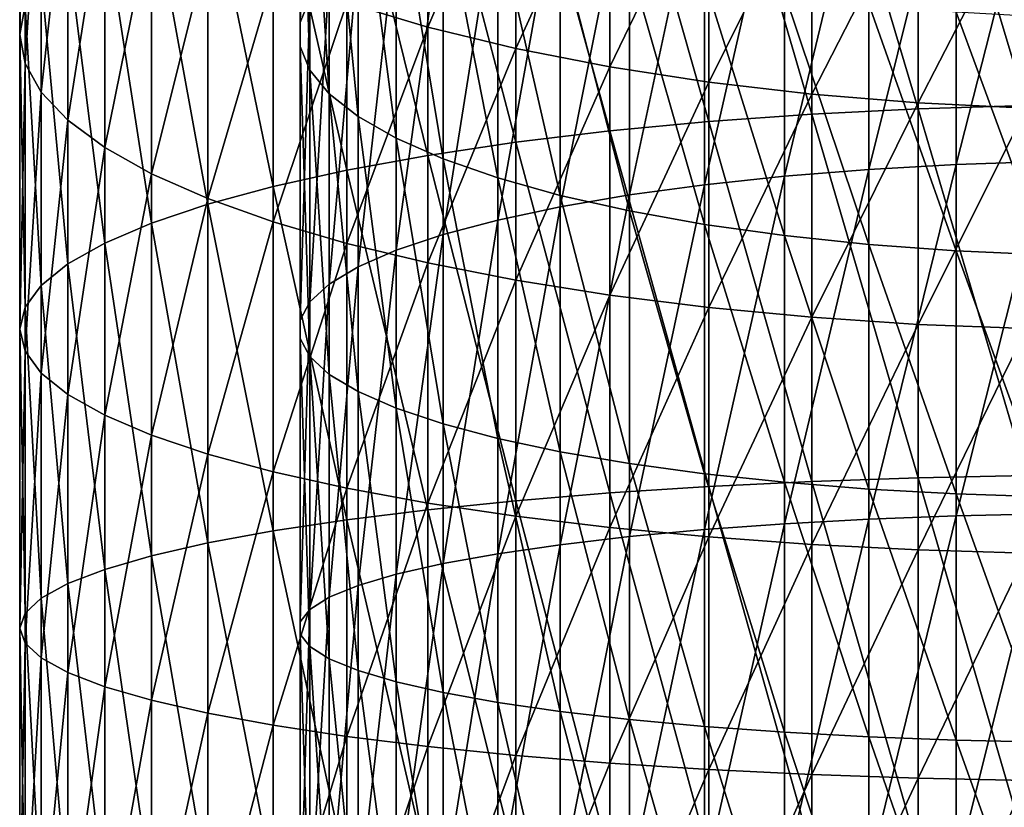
# Model space of a CAD drawing. Header units: metres. Extents: x -22 to 72, y -222 to 22.
# Tile 32 of 256: x -12 to -1, y -45 to -37. Entities that reach past the tile are written whole.
import ezdxf

# ---------------------------------------------------------------- set-up
doc = ezdxf.new("R2010")
doc.units = ezdxf.units.M
doc.layers.add('solid_509499_SW0002', color=7, linetype='CONTINUOUS')

msp = doc.modelspace()

# ---------------------------------------------------------------- linework, layer by layer
at = {"layer": 'solid_509499_SW0002'}
for points in [[(-8.986801, -36.638844, 286.13092), (-8.986801, -33.497398, 285.157745), (-8.881438, -33.180733, 286.073334)], [(-8.881438, -36.382458, 287.065186), (-8.986801, -36.638844, 286.13092), (-8.881438, -33.180733, 286.073334)], [(-8.986801, -36.896736, 285.191193), (-8.986801, -33.815929, 284.236786), (-8.986801, -33.497398, 285.157745)], [(-8.986801, -36.638844, 286.13092), (-8.986801, -36.896736, 285.191193), (-8.986801, -33.497398, 285.157745)], [(-2.341084, -37.565891, 297.948761), (-2.341084, -33.65308, 297.010864), (-3.483416, -33.728806, 296.734924)], [(-1.176206, -37.531109, 298.118011), (-1.176206, -33.607349, 297.17749), (-2.341084, -33.65308, 297.010864)], [(-2.341084, -37.565891, 297.948761), (-1.176206, -37.531109, 298.118011), (-2.341084, -33.65308, 297.010864)], [(-12, -36.767788, 285.661072), (-12, -33.656662, 284.697266), (-11.942217, -34.041126, 283.585663)], [(-12, -36.767788, 285.661072), (-11.942217, -36.456512, 286.795319), (-12, -33.656662, 284.697266)], [(-3.483416, -37.623493, 297.668457), (-3.483416, -33.728806, 296.734924), (-4.592201, -33.833797, 296.352325)], [(-3.483416, -37.623493, 297.668457), (-2.341084, -37.565891, 297.948761), (-3.483416, -33.728806, 296.734924)], [(-8.881438, -37.153122, 284.256927), (-8.881438, -34.132595, 283.321228), (-8.986801, -33.815929, 284.236786)], [(-8.986801, -36.896736, 285.191193), (-8.881438, -37.153122, 284.256927), (-8.986801, -33.815929, 284.236786)], [(-4.592201, -37.703354, 297.279846), (-4.592201, -33.833797, 296.352325), (-5.656761, -33.967045, 295.866791)], [(-4.592201, -37.703354, 297.279846), (-3.483416, -37.623493, 297.668457), (-4.592201, -33.833797, 296.352325)], [(-5.656761, -37.804707, 296.786652), (-5.656761, -33.967045, 295.866791), (-6.666843, -34.127266, 295.282959)], [(-5.656761, -37.804707, 296.786652), (-4.592201, -37.703354, 297.279846), (-5.656761, -33.967045, 295.866791)], [(-11.942217, -37.079067, 284.526794), (-12, -36.767788, 285.661072), (-11.942217, -34.041126, 283.585663)], [(-11.942217, -37.079067, 284.526794), (-11.942217, -34.041126, 283.585663), (-11.769423, -34.421886, 282.484772)], [(-8.67195, -37.404987, 283.339142), (-8.67195, -34.44368, 282.421783), (-8.881438, -34.132595, 283.321228)], [(-8.881438, -37.153122, 284.256927), (-8.67195, -37.404987, 283.339142), (-8.881438, -34.132595, 283.321228)], [(-6.666843, -37.926579, 296.193634), (-6.666843, -34.127266, 295.282959), (-7.61272, -34.312916, 294.606445)], [(-6.666843, -37.926579, 296.193634), (-5.656761, -37.804707, 296.786652), (-6.666843, -34.127266, 295.282959)], [(-7.61272, -36.688721, 275.930695), (-8.485281, -36.430222, 276.67807), (-7.61272, -34.211262, 274.982391)], [(-7.61272, -36.688721, 275.930695), (-7.61272, -34.211262, 274.982391), (-6.666843, -34.483238, 274.335754)], [(-7.61272, -38.067791, 295.5065), (-7.61272, -34.312916, 294.606445), (-8.485281, -34.522209, 293.843811)], [(-7.61272, -38.067791, 295.5065), (-6.666843, -37.926579, 296.193634), (-7.61272, -34.312916, 294.606445)], [(-11.769423, -37.387344, 283.403442), (-11.942217, -37.079067, 284.526794), (-11.769423, -34.421886, 282.484772)], [(-11.769423, -37.387344, 283.403442), (-11.769423, -34.421886, 282.484772), (-11.483284, -34.795277, 281.405212)], [(-8.36079, -37.649384, 282.448578), (-8.36079, -34.745537, 281.549011), (-8.67195, -34.44368, 282.421783)], [(-8.67195, -37.404987, 283.339142), (-8.36079, -37.649384, 282.448578), (-8.67195, -34.44368, 282.421783)], [(-6.666843, -36.918022, 275.2677), (-7.61272, -36.688721, 275.930695), (-6.666843, -34.483238, 274.335754)], [(-6.666843, -36.918022, 275.2677), (-6.666843, -34.483238, 274.335754), (-5.656761, -34.71796, 273.777679)], [(-2.873714, -38.218208, 294.774536), (-2.873714, -34.51067, 293.885834), (-1.934734, -34.441677, 294.137268)], [(-1.934734, -38.16573, 295.029907), (-2.873714, -38.218208, 294.774536), (-1.934734, -34.441677, 294.137268)], [(-1.934734, -38.16573, 295.029907), (-1.934734, -34.441677, 294.137268), (-0.973071, -34.399956, 294.289307)], [(-0.973071, -38.133995, 295.184326), (-1.934734, -38.16573, 295.029907), (-0.973071, -34.399956, 294.289307)], [(-8.485281, -38.226986, 294.731842), (-8.485281, -34.522209, 293.843811), (-9.276126, -34.753128, 293.00235)], [(-8.485281, -38.226986, 294.731842), (-7.61272, -38.067791, 295.5065), (-8.485281, -34.522209, 293.843811)], [(-4.639985, -38.382706, 293.974091), (-4.639985, -34.726929, 293.097809), (-3.779002, -34.606129, 293.537994)], [(-3.779002, -38.290817, 294.421234), (-4.639985, -38.382706, 293.974091), (-3.779002, -34.606129, 293.537994)], [(-3.779002, -38.290817, 294.421234), (-3.779002, -34.606129, 293.537994), (-2.873714, -34.51067, 293.885834)], [(-2.873714, -38.218208, 294.774536), (-3.779002, -38.290817, 294.421234), (-2.873714, -34.51067, 293.885834)], [(-11.483284, -37.689655, 282.301849), (-11.769423, -37.387344, 283.403442), (-11.483284, -34.795277, 281.405212)], [(-11.483284, -37.689655, 282.301849), (-11.483284, -34.795277, 281.405212), (-11.086555, -35.157703, 280.35733)], [(-9.276126, -38.40263, 293.877136), (-9.276126, -34.753128, 293.00235), (-9.977635, -35.003448, 292.09021)], [(-9.276126, -38.40263, 293.877136), (-8.485281, -38.226986, 294.731842), (-9.276126, -34.753128, 293.00235)], [(-7.951608, -37.883446, 281.595673), (-7.951608, -35.03463, 280.713165), (-8.36079, -34.745537, 281.549011)], [(-8.36079, -37.649384, 282.448578), (-7.951608, -37.883446, 281.595673), (-8.36079, -34.745537, 281.549011)], [(-5.656761, -37.115913, 274.695526), (-6.666843, -36.918022, 275.2677), (-5.656761, -34.71796, 273.777679)], [(-5.656761, -37.115913, 274.695526), (-5.656761, -34.71796, 273.777679), (-4.592201, -34.91317, 273.313568)], [(-5.446568, -38.49279, 293.438416), (-5.446568, -34.871658, 292.570435), (-4.639985, -34.726929, 293.097809)], [(-4.639985, -38.382706, 293.974091), (-5.446568, -38.49279, 293.438416), (-4.639985, -34.726929, 293.097809)], [(-6.189295, -38.619785, 292.820465), (-6.189295, -35.038616, 291.962067), (-5.446568, -34.871658, 292.570435)], [(-5.446568, -38.49279, 293.438416), (-6.189295, -38.619785, 292.820465), (-5.446568, -34.871658, 292.570435)], [(-4.592201, -37.280491, 274.219696), (-5.656761, -37.115913, 274.695526), (-4.592201, -34.91317, 273.313568)], [(-4.592201, -37.280491, 274.219696), (-4.592201, -34.91317, 273.313568), (-3.483416, -35.066982, 272.947876)], [(-9.977635, -38.593037, 292.950623), (-9.977635, -35.003448, 292.09021), (-10.583055, -35.27076, 291.116119)], [(-9.977635, -38.593037, 292.950623), (-9.276126, -38.40263, 293.877136), (-9.977635, -35.003448, 292.09021)], [(-7.449201, -38.104424, 280.790436), (-7.449201, -35.307564, 279.924011), (-7.951608, -35.03463, 280.713165)], [(-7.951608, -37.883446, 281.595673), (-7.449201, -38.104424, 280.790436), (-7.951608, -35.03463, 280.713165)], [(-6.859458, -38.762199, 292.127441), (-6.859458, -35.225845, 291.279785), (-6.189295, -35.038616, 291.962067)], [(-6.189295, -38.619785, 292.820465), (-6.859458, -38.762199, 292.127441), (-6.189295, -35.038616, 291.962067)], [(-3.483416, -37.410168, 273.844757), (-4.592201, -37.280491, 274.219696), (-3.483416, -35.066982, 272.947876)], [(-3.483416, -37.410168, 273.844757), (-3.483416, -35.066982, 272.947876), (-2.341084, -35.177917, 272.684113)], [(-11.086555, -37.983089, 281.232574), (-11.483284, -37.689655, 282.301849), (-11.086555, -35.157703, 280.35733)], [(-11.086555, -37.983089, 281.232574), (-11.086555, -35.157703, 280.35733), (-10.583055, -35.505672, 279.351227)], [(-7.449201, -38.918365, 291.367554), (-7.449201, -35.431156, 290.531677), (-6.859458, -35.225845, 291.279785)], [(-6.859458, -38.762199, 292.127441), (-7.449201, -38.918365, 291.367554), (-6.859458, -35.225845, 291.279785)], [(-2.341084, -37.503696, 273.574341), (-3.483416, -37.410168, 273.844757), (-2.341084, -35.177917, 272.684113)], [(-2.341084, -37.503696, 273.574341), (-2.341084, -35.177917, 272.684113), (-1.176206, -35.244911, 272.524841)], [(-10.583055, -38.796364, 291.961212), (-10.583055, -35.27076, 291.116119), (-11.086555, -35.55249, 290.089539)], [(-10.583055, -38.796364, 291.961212), (-9.977635, -38.593037, 292.950623), (-10.583055, -35.27076, 291.116119)], [(-6.859458, -38.309734, 280.042328), (-6.859458, -35.561146, 279.190857), (-7.449201, -35.307564, 279.924011)], [(-7.449201, -38.104424, 280.790436), (-6.859458, -38.309734, 280.042328), (-7.449201, -35.307564, 279.924011)], [(-1.176206, -37.560177, 273.411041), (-2.341084, -37.503696, 273.574341), (-1.176206, -35.244911, 272.524841)], [(-7.951608, -39.086452, 290.549622), (-7.951608, -35.652134, 289.72644), (-7.449201, -35.431156, 290.531677)], [(-7.449201, -38.918365, 291.367554), (-7.951608, -39.086452, 290.549622), (-7.449201, -35.431156, 290.531677)], [(-11.086555, -39.010658, 290.918457), (-11.086555, -35.55249, 290.089539), (-11.483284, -35.845924, 289.020264)], [(-10.583055, -38.26482, 280.205994), (-11.086555, -37.983089, 281.232574), (-10.583055, -35.505672, 279.351227)], [(-11.086555, -39.010658, 290.918457), (-10.583055, -38.796364, 291.961212), (-11.086555, -35.55249, 290.089539)], [(-10.583055, -38.26482, 280.205994), (-10.583055, -35.505672, 279.351227), (-9.977635, -35.835835, 278.396637)], [(-6.189295, -38.496964, 279.360046), (-6.189295, -35.792397, 278.522217), (-6.859458, -35.561146, 279.190857)], [(-6.859458, -38.309734, 280.042328), (-6.189295, -38.496964, 279.360046), (-6.859458, -35.561146, 279.190857)], [(-8.36079, -39.264488, 289.683289), (-8.36079, -35.886196, 288.873535), (-7.951608, -35.652134, 289.72644)], [(-7.951608, -39.086452, 290.549622), (-8.36079, -39.264488, 289.683289), (-7.951608, -35.652134, 289.72644)], [(-11.483284, -39.233856, 289.832367), (-11.483284, -35.845924, 289.020264), (-11.769423, -36.148235, 287.918671)], [(-11.483284, -39.233856, 289.832367), (-11.086555, -39.010658, 290.918457), (-11.483284, -35.845924, 289.020264)], [(-9.977635, -38.532131, 279.231903), (-10.583055, -38.26482, 280.205994), (-9.977635, -35.835835, 278.396637)], [(-9.977635, -38.532131, 279.231903), (-9.977635, -35.835835, 278.396637), (-9.276126, -36.145008, 277.502716)], [(-5.446568, -38.663921, 278.751678), (-5.446568, -35.998611, 277.925995), (-6.189295, -35.792397, 278.522217)], [(-6.189295, -38.496964, 279.360046), (-5.446568, -38.663921, 278.751678), (-6.189295, -35.792397, 278.522217)], [(-8.67195, -39.450386, 288.778717), (-8.67195, -36.130592, 287.982971), (-8.36079, -35.886196, 288.873535)], [(-8.36079, -39.264488, 289.683289), (-8.67195, -39.450386, 288.778717), (-8.36079, -35.886196, 288.873535)], [(-4.639985, -38.808651, 278.224304), (-4.639985, -36.177368, 277.409149), (-5.446568, -35.998611, 277.925995)], [(-5.446568, -38.663921, 278.751678), (-4.639985, -38.808651, 278.224304), (-5.446568, -35.998611, 277.925995)], [(-11.769423, -39.463806, 288.713409), (-11.769423, -36.148235, 287.918671), (-11.942217, -36.456512, 286.795319)], [(-11.769423, -39.463806, 288.713409), (-11.483284, -39.233856, 289.832367), (-11.769423, -36.148235, 287.918671)], [(-9.276126, -38.782452, 278.319763), (-9.977635, -38.532131, 279.231903), (-9.276126, -36.145008, 277.502716)], [(-9.276126, -38.782452, 278.319763), (-9.276126, -36.145008, 277.502716), (-8.485281, -36.430222, 276.67807)], [(-8.881438, -39.641964, 287.846466), (-8.881438, -36.382458, 287.065186), (-8.67195, -36.130592, 287.982971)], [(-8.67195, -39.450386, 288.778717), (-8.881438, -39.641964, 287.846466), (-8.67195, -36.130592, 287.982971)], [(-3.779002, -38.929451, 277.784119), (-3.779002, -36.326569, 276.977783), (-4.639985, -36.177368, 277.409149)], [(-4.639985, -38.808651, 278.224304), (-3.779002, -38.929451, 277.784119), (-4.639985, -36.177368, 277.409149)], [(-8.986801, -39.836979, 286.897522), (-8.986801, -36.638844, 286.13092), (-8.881438, -36.382458, 287.065186)], [(-8.881438, -39.641964, 287.846466), (-8.986801, -39.836979, 286.897522), (-8.881438, -36.382458, 287.065186)], [(-2.873714, -39.024906, 277.436279), (-2.873714, -36.444469, 276.636871), (-3.779002, -36.326569, 276.977783)], [(-3.779002, -38.929451, 277.784119), (-2.873714, -39.024906, 277.436279), (-3.779002, -36.326569, 276.977783)], [(-11.942217, -39.698296, 287.572388), (-11.942217, -36.456512, 286.795319), (-12, -36.767788, 285.661072)], [(-11.942217, -39.698296, 287.572388), (-11.769423, -39.463806, 288.713409), (-11.942217, -36.456512, 286.795319)], [(-8.485281, -39.013371, 277.478302), (-9.276126, -38.782452, 278.319763), (-8.485281, -36.430222, 276.67807)], [(-8.485281, -39.013371, 277.478302), (-8.485281, -36.430222, 276.67807), (-7.61272, -36.688721, 275.930695)], [(-1.934734, -39.093903, 277.184845), (-1.934734, -36.529686, 276.390503), (-2.873714, -36.444469, 276.636871)], [(-2.873714, -39.024906, 277.436279), (-1.934734, -39.093903, 277.184845), (-2.873714, -36.444469, 276.636871)], [(-0.973071, -39.135624, 277.032806), (-0.973071, -36.581219, 276.241486), (-1.934734, -36.529686, 276.390503)], [(-1.934734, -39.093903, 277.184845), (-0.973071, -39.135624, 277.032806), (-1.934734, -36.529686, 276.390503)], [(-8.986801, -40.033146, 285.942963), (-8.986801, -36.896736, 285.191193), (-8.986801, -36.638844, 286.13092)], [(-8.986801, -39.836979, 286.897522), (-8.986801, -40.033146, 285.942963), (-8.986801, -36.638844, 286.13092)], [(-7.61272, -39.222664, 276.715668), (-8.485281, -39.013371, 277.478302), (-7.61272, -36.688721, 275.930695)], [(-7.61272, -39.222664, 276.715668), (-7.61272, -36.688721, 275.930695), (-6.666843, -36.918022, 275.2677)], [(-12, -39.935062, 286.420258), (-12, -36.767788, 285.661072), (-11.942217, -37.079067, 284.526794)], [(-12, -39.935062, 286.420258), (-11.942217, -39.698296, 287.572388), (-12, -36.767788, 285.661072)], [(-8.881438, -40.228161, 284.994019), (-8.881438, -37.153122, 284.256927), (-8.986801, -36.896736, 285.191193)], [(-8.986801, -40.033146, 285.942963), (-8.881438, -40.228161, 284.994019), (-8.986801, -36.896736, 285.191193)], [(-6.666843, -39.408314, 276.039154), (-7.61272, -39.222664, 276.715668), (-6.666843, -36.918022, 275.2677)], [(-6.666843, -39.408314, 276.039154), (-6.666843, -36.918022, 275.2677), (-5.656761, -37.115913, 274.695526)], [(-11.942217, -40.171833, 285.268127), (-12, -39.935062, 286.420258), (-11.942217, -37.079067, 284.526794)], [(-11.942217, -40.171833, 285.268127), (-11.942217, -37.079067, 284.526794), (-11.769423, -37.387344, 283.403442)], [(-5.656761, -39.568535, 275.455322), (-6.666843, -39.408314, 276.039154), (-5.656761, -37.115913, 274.695526)], [(-5.656761, -39.568535, 275.455322), (-5.656761, -37.115913, 274.695526), (-4.592201, -37.280491, 274.219696)], [(-8.67195, -40.419739, 284.061768), (-8.67195, -37.404987, 283.339142), (-8.881438, -37.153122, 284.256927)], [(-8.881438, -40.228161, 284.994019), (-8.67195, -40.419739, 284.061768), (-8.881438, -37.153122, 284.256927)], [(-4.592201, -39.701782, 274.969788), (-5.656761, -39.568535, 275.455322), (-4.592201, -37.280491, 274.219696)], [(-4.592201, -39.701782, 274.969788), (-4.592201, -37.280491, 274.219696), (-3.483416, -37.410168, 273.844757)], [(-11.769423, -40.406319, 284.127075), (-11.942217, -40.171833, 285.268127), (-11.769423, -37.387344, 283.403442)], [(-11.769423, -40.406319, 284.127075), (-11.769423, -37.387344, 283.403442), (-11.483284, -37.689655, 282.301849)], [(-8.36079, -40.605637, 283.157196), (-8.36079, -37.649384, 282.448578), (-8.67195, -37.404987, 283.339142)], [(-8.67195, -40.419739, 284.061768), (-8.36079, -40.605637, 283.157196), (-8.67195, -37.404987, 283.339142)], [(-3.483416, -39.806774, 274.587189), (-4.592201, -39.701782, 274.969788), (-3.483416, -37.410168, 273.844757)], [(-3.483416, -39.806774, 274.587189), (-3.483416, -37.410168, 273.844757), (-2.341084, -37.503696, 273.574341)], [(-2.341084, -39.8825, 274.311249), (-3.483416, -39.806774, 274.587189), (-2.341084, -37.503696, 273.574341)], [(-2.341084, -41.531464, 298.629913), (-2.341084, -37.565891, 297.948761), (-3.483416, -37.623493, 297.668457)], [(-2.341084, -39.8825, 274.311249), (-2.341084, -37.503696, 273.574341), (-1.176206, -37.560177, 273.411041)], [(-1.176206, -41.507774, 298.801056), (-1.176206, -37.531109, 298.118011), (-2.341084, -37.565891, 297.948761)], [(-1.176206, -39.928226, 274.144623), (-2.341084, -39.8825, 274.311249), (-1.176206, -37.560177, 273.411041)], [(-2.341084, -41.531464, 298.629913), (-1.176206, -41.507774, 298.801056), (-2.341084, -37.565891, 297.948761)], [(-7.951608, -40.783672, 282.290863), (-7.951608, -37.883446, 281.595673), (-8.36079, -37.649384, 282.448578)], [(-8.36079, -40.605637, 283.157196), (-7.951608, -40.783672, 282.290863), (-8.36079, -37.649384, 282.448578)], [(-3.483416, -41.570694, 298.346466), (-3.483416, -37.623493, 297.668457), (-4.592201, -37.703354, 297.279846)], [(-3.483416, -41.570694, 298.346466), (-2.341084, -41.531464, 298.629913), (-3.483416, -37.623493, 297.668457)], [(-11.483284, -40.636269, 283.008148), (-11.769423, -40.406319, 284.127075), (-11.483284, -37.689655, 282.301849)], [(-11.483284, -40.636269, 283.008148), (-11.483284, -37.689655, 282.301849), (-11.086555, -37.983089, 281.232574)], [(-4.592201, -41.625084, 297.953491), (-4.592201, -37.703354, 297.279846), (-5.656761, -37.804707, 296.786652)], [(-4.592201, -41.625084, 297.953491), (-3.483416, -41.570694, 298.346466), (-4.592201, -37.703354, 297.279846)], [(-7.449201, -40.951759, 281.472961), (-7.449201, -38.104424, 280.790436), (-7.951608, -37.883446, 281.595673)], [(-7.951608, -40.783672, 282.290863), (-7.449201, -40.951759, 281.472961), (-7.951608, -37.883446, 281.595673)], [(-5.656761, -41.694115, 297.454742), (-5.656761, -37.804707, 296.786652), (-6.666843, -37.926579, 296.193634)], [(-5.656761, -41.694115, 297.454742), (-4.592201, -41.625084, 297.953491), (-5.656761, -37.804707, 296.786652)], [(-11.086555, -40.859467, 281.922058), (-11.483284, -40.636269, 283.008148), (-11.086555, -37.983089, 281.232574)], [(-11.086555, -40.859467, 281.922058), (-11.086555, -37.983089, 281.232574), (-10.583055, -38.26482, 280.205994)], [(-6.666843, -41.777119, 296.855042), (-6.666843, -37.926579, 296.193634), (-7.61272, -38.067791, 295.5065)], [(-6.666843, -41.777119, 296.855042), (-5.656761, -41.694115, 297.454742), (-6.666843, -37.926579, 296.193634)], [(-7.61272, -41.873295, 296.160156), (-7.61272, -38.067791, 295.5065), (-8.485281, -38.226986, 294.731842)], [(-7.61272, -41.873295, 296.160156), (-6.666843, -41.777119, 296.855042), (-7.61272, -38.067791, 295.5065)], [(-6.859458, -41.107925, 280.713043), (-6.859458, -38.309734, 280.042328), (-7.449201, -38.104424, 280.790436)], [(-7.449201, -40.951759, 281.472961), (-6.859458, -41.107925, 280.713043), (-7.449201, -38.104424, 280.790436)], [(-2.873714, -41.975742, 295.419952), (-2.873714, -38.218208, 294.774536), (-1.934734, -38.16573, 295.029907)], [(-1.934734, -41.939999, 295.678192), (-2.873714, -41.975742, 295.419952), (-1.934734, -38.16573, 295.029907)], [(-1.934734, -41.939999, 295.678192), (-1.934734, -38.16573, 295.029907), (-0.973071, -38.133995, 295.184326)], [(-0.973071, -41.918385, 295.834381), (-1.934734, -41.939999, 295.678192), (-0.973071, -38.133995, 295.184326)], [(-10.583055, -41.073761, 280.879272), (-11.086555, -40.859467, 281.922058), (-10.583055, -38.26482, 280.205994)], [(-10.583055, -41.073761, 280.879272), (-10.583055, -38.26482, 280.205994), (-9.977635, -38.532131, 279.231903)], [(-8.485281, -41.981716, 295.37677), (-8.485281, -38.226986, 294.731842), (-9.276126, -38.40263, 293.877136)], [(-8.485281, -41.981716, 295.37677), (-7.61272, -41.873295, 296.160156), (-8.485281, -38.226986, 294.731842)], [(-6.189295, -41.25034, 280.02005), (-6.189295, -38.496964, 279.360046), (-6.859458, -38.309734, 280.042328)], [(-6.859458, -41.107925, 280.713043), (-6.189295, -41.25034, 280.02005), (-6.859458, -38.309734, 280.042328)], [(-4.639985, -42.087772, 294.610504), (-4.639985, -38.382706, 293.974091), (-3.779002, -38.290817, 294.421234)], [(-3.779002, -42.025192, 295.062653), (-4.639985, -42.087772, 294.610504), (-3.779002, -38.290817, 294.421234)], [(-3.779002, -42.025192, 295.062653), (-3.779002, -38.290817, 294.421234), (-2.873714, -38.218208, 294.774536)], [(-2.873714, -41.975742, 295.419952), (-3.779002, -42.025192, 295.062653), (-2.873714, -38.218208, 294.774536)], [(-9.276126, -42.101345, 294.512451), (-9.276126, -38.40263, 293.877136), (-9.977635, -38.593037, 292.950623)], [(-9.276126, -42.101345, 294.512451), (-8.485281, -41.981716, 295.37677), (-9.276126, -38.40263, 293.877136)], [(-5.446568, -42.16275, 294.068787), (-5.446568, -38.49279, 293.438416), (-4.639985, -38.382706, 293.974091)], [(-4.639985, -42.087772, 294.610504), (-5.446568, -42.16275, 294.068787), (-4.639985, -38.382706, 293.974091)], [(-6.189295, -42.249241, 293.443878), (-6.189295, -38.619785, 292.820465), (-5.446568, -38.49279, 293.438416)], [(-5.446568, -42.16275, 294.068787), (-6.189295, -42.249241, 293.443878), (-5.446568, -38.49279, 293.438416)], [(-5.446568, -41.377335, 279.402069), (-5.446568, -38.663921, 278.751678), (-6.189295, -38.496964, 279.360046)], [(-6.189295, -41.25034, 280.02005), (-5.446568, -41.377335, 279.402069), (-6.189295, -38.496964, 279.360046)], [(-9.977635, -41.277088, 279.889862), (-10.583055, -41.073761, 280.879272), (-9.977635, -38.532131, 279.231903)], [(-9.977635, -42.231026, 293.5755), (-9.977635, -38.593037, 292.950623), (-10.583055, -38.796364, 291.961212)], [(-9.977635, -41.277088, 279.889862), (-9.977635, -38.532131, 279.231903), (-9.276126, -38.782452, 278.319763)], [(-9.977635, -42.231026, 293.5755), (-9.276126, -42.101345, 294.512451), (-9.977635, -38.593037, 292.950623)], [(-6.859458, -42.346237, 292.743073), (-6.859458, -38.762199, 292.127441), (-6.189295, -38.619785, 292.820465)], [(-6.189295, -42.249241, 293.443878), (-6.859458, -42.346237, 292.743073), (-6.189295, -38.619785, 292.820465)], [(-4.639985, -41.487419, 278.866394), (-4.639985, -38.808651, 278.224304), (-5.446568, -38.663921, 278.751678)], [(-5.446568, -41.377335, 279.402069), (-4.639985, -41.487419, 278.866394), (-5.446568, -38.663921, 278.751678)], [(-10.583055, -42.369507, 292.574951), (-10.583055, -38.796364, 291.961212), (-11.086555, -39.010658, 290.918457)], [(-10.583055, -42.369507, 292.574951), (-9.977635, -42.231026, 293.5755), (-10.583055, -38.796364, 291.961212)], [(-9.276126, -41.467495, 278.963348), (-9.977635, -41.277088, 279.889862), (-9.276126, -38.782452, 278.319763)], [(-9.276126, -41.467495, 278.963348), (-9.276126, -38.782452, 278.319763), (-8.485281, -39.013371, 277.478302)], [(-7.449201, -42.452599, 291.974609), (-7.449201, -38.918365, 291.367554), (-6.859458, -38.762199, 292.127441)], [(-6.859458, -42.346237, 292.743073), (-7.449201, -42.452599, 291.974609), (-6.859458, -38.762199, 292.127441)], [(-3.779002, -41.579308, 278.419281), (-3.779002, -38.929451, 277.784119), (-4.639985, -38.808651, 278.224304)], [(-4.639985, -41.487419, 278.866394), (-3.779002, -41.579308, 278.419281), (-4.639985, -38.808651, 278.224304)], [(-7.951608, -42.567078, 291.147491), (-7.951608, -39.086452, 290.549622), (-7.449201, -38.918365, 291.367554)], [(-7.449201, -42.452599, 291.974609), (-7.951608, -42.567078, 291.147491), (-7.449201, -38.918365, 291.367554)], [(-2.873714, -41.651917, 278.065948), (-2.873714, -39.024906, 277.436279), (-3.779002, -38.929451, 277.784119)], [(-3.779002, -41.579308, 278.419281), (-2.873714, -41.651917, 278.065948), (-3.779002, -38.929451, 277.784119)], [(-11.086555, -42.515457, 291.520447), (-11.086555, -39.010658, 290.918457), (-11.483284, -39.233856, 289.832367)], [(-11.086555, -42.515457, 291.520447), (-10.583055, -42.369507, 292.574951), (-11.086555, -39.010658, 290.918457)], [(-8.485281, -41.643139, 278.108673), (-9.276126, -41.467495, 278.963348), (-8.485281, -39.013371, 277.478302)], [(-8.485281, -41.643139, 278.108673), (-8.485281, -39.013371, 277.478302), (-7.61272, -39.222664, 276.715668)], [(-1.934734, -41.704395, 277.810577), (-1.934734, -39.093903, 277.184845), (-2.873714, -39.024906, 277.436279)], [(-2.873714, -41.651917, 278.065948), (-1.934734, -41.704395, 277.810577), (-2.873714, -39.024906, 277.436279)], [(-8.36079, -42.688332, 290.271393), (-8.36079, -39.264488, 289.683289), (-7.951608, -39.086452, 290.549622)], [(-7.951608, -42.567078, 291.147491), (-8.36079, -42.688332, 290.271393), (-7.951608, -39.086452, 290.549622)], [(-0.973071, -41.73613, 277.656158), (-0.973071, -39.135624, 277.032806), (-1.934734, -39.093903, 277.184845)], [(-1.934734, -41.704395, 277.810577), (-0.973071, -41.73613, 277.656158), (-1.934734, -39.093903, 277.184845)], [(-11.483284, -42.667469, 290.42215), (-11.483284, -39.233856, 289.832367), (-11.769423, -39.463806, 288.713409)], [(-11.483284, -42.667469, 290.42215), (-11.086555, -42.515457, 291.520447), (-11.483284, -39.233856, 289.832367)], [(-8.67195, -42.814941, 289.356628), (-8.67195, -39.450386, 288.778717), (-8.36079, -39.264488, 289.683289)], [(-8.36079, -42.688332, 290.271393), (-8.67195, -42.814941, 289.356628), (-8.36079, -39.264488, 289.683289)], [(-7.61272, -41.802334, 277.334015), (-8.485281, -41.643139, 278.108673), (-7.61272, -39.222664, 276.715668)], [(-7.61272, -41.802334, 277.334015), (-7.61272, -39.222664, 276.715668), (-6.666843, -39.408314, 276.039154)], [(-11.769423, -42.824081, 289.290588), (-11.769423, -39.463806, 288.713409), (-11.942217, -39.698296, 287.572388)], [(-11.769423, -42.824081, 289.290588), (-11.483284, -42.667469, 290.42215), (-11.769423, -39.463806, 288.713409)], [(-8.881438, -42.945419, 288.41391), (-8.881438, -39.641964, 287.846466), (-8.67195, -39.450386, 288.778717)], [(-8.67195, -42.814941, 289.356628), (-8.881438, -42.945419, 288.41391), (-8.67195, -39.450386, 288.778717)], [(-6.666843, -41.943546, 276.646851), (-7.61272, -41.802334, 277.334015), (-6.666843, -39.408314, 276.039154)], [(-6.666843, -41.943546, 276.646851), (-6.666843, -39.408314, 276.039154), (-5.656761, -39.568535, 275.455322)], [(-5.656761, -42.065418, 276.053833), (-6.666843, -41.943546, 276.646851), (-5.656761, -39.568535, 275.455322)], [(-5.656761, -42.065418, 276.053833), (-5.656761, -39.568535, 275.455322), (-4.592201, -39.701782, 274.969788)], [(-8.986801, -43.078239, 287.454254), (-8.986801, -39.836979, 286.897522), (-8.881438, -39.641964, 287.846466)], [(-8.881438, -42.945419, 288.41391), (-8.986801, -43.078239, 287.454254), (-8.881438, -39.641964, 287.846466)], [(-11.942217, -42.983788, 288.136719), (-11.942217, -39.698296, 287.572388), (-12, -39.935062, 286.420258)], [(-11.942217, -42.983788, 288.136719), (-11.769423, -42.824081, 289.290588), (-11.942217, -39.698296, 287.572388)], [(-4.592201, -42.166771, 275.560638), (-5.656761, -42.065418, 276.053833), (-4.592201, -39.701782, 274.969788)], [(-4.592201, -42.166771, 275.560638), (-4.592201, -39.701782, 274.969788), (-3.483416, -39.806774, 274.587189)], [(-8.986801, -43.211845, 286.488983), (-8.986801, -40.033146, 285.942963), (-8.986801, -39.836979, 286.897522)], [(-8.986801, -43.078239, 287.454254), (-8.986801, -43.211845, 286.488983), (-8.986801, -39.836979, 286.897522)], [(-3.483416, -42.246632, 275.172028), (-4.592201, -42.166771, 275.560638), (-3.483416, -39.806774, 274.587189)], [(-3.483416, -42.246632, 275.172028), (-3.483416, -39.806774, 274.587189), (-2.341084, -39.8825, 274.311249)], [(-2.341084, -42.304234, 274.891754), (-3.483416, -42.246632, 275.172028), (-2.341084, -39.8825, 274.311249)], [(-2.341084, -42.304234, 274.891754), (-2.341084, -39.8825, 274.311249), (-1.176206, -39.928226, 274.144623)], [(-12, -43.145042, 286.971619), (-12, -39.935062, 286.420258), (-11.942217, -40.171833, 285.268127)], [(-12, -43.145042, 286.971619), (-11.942217, -42.983788, 288.136719), (-12, -39.935062, 286.420258)], [(-1.176206, -42.339016, 274.722473), (-2.341084, -42.304234, 274.891754), (-1.176206, -39.928226, 274.144623)], [(-8.881438, -43.344666, 285.529327), (-8.881438, -40.228161, 284.994019), (-8.986801, -40.033146, 285.942963)], [(-8.986801, -43.211845, 286.488983), (-8.881438, -43.344666, 285.529327), (-8.986801, -40.033146, 285.942963)], [(-11.942217, -43.306301, 285.806519), (-12, -43.145042, 286.971619), (-11.942217, -40.171833, 285.268127)], [(-11.942217, -43.306301, 285.806519), (-11.942217, -40.171833, 285.268127), (-11.769423, -40.406319, 284.127075)], [(-8.67195, -43.475143, 284.586609), (-8.67195, -40.419739, 284.061768), (-8.881438, -40.228161, 284.994019)], [(-8.881438, -43.344666, 285.529327), (-8.67195, -43.475143, 284.586609), (-8.881438, -40.228161, 284.994019)], [(-11.769423, -43.466003, 284.652649), (-11.942217, -43.306301, 285.806519), (-11.769423, -40.406319, 284.127075)], [(-11.769423, -43.466003, 284.652649), (-11.769423, -40.406319, 284.127075), (-11.483284, -40.636269, 283.008148)], [(-8.36079, -43.601753, 283.671844), (-8.36079, -40.605637, 283.157196), (-8.67195, -40.419739, 284.061768)], [(-8.67195, -43.475143, 284.586609), (-8.36079, -43.601753, 283.671844), (-8.67195, -40.419739, 284.061768)], [(-11.483284, -43.622616, 283.521088), (-11.769423, -43.466003, 284.652649), (-11.483284, -40.636269, 283.008148)], [(-11.483284, -43.622616, 283.521088), (-11.483284, -40.636269, 283.008148), (-11.086555, -40.859467, 281.922058)], [(-7.951608, -43.723007, 282.795746), (-7.951608, -40.783672, 282.290863), (-8.36079, -40.605637, 283.157196)], [(-8.36079, -43.601753, 283.671844), (-7.951608, -43.723007, 282.795746), (-8.36079, -40.605637, 283.157196)], [(-7.449201, -43.837486, 281.968628), (-7.449201, -40.951759, 281.472961), (-7.951608, -40.783672, 282.290863)], [(-7.951608, -43.723007, 282.795746), (-7.449201, -43.837486, 281.968628), (-7.951608, -40.783672, 282.290863)], [(-11.086555, -43.774632, 282.422791), (-11.483284, -43.622616, 283.521088), (-11.086555, -40.859467, 281.922058)], [(-11.086555, -43.774632, 282.422791), (-11.086555, -40.859467, 281.922058), (-10.583055, -41.073761, 280.879272)], [(-6.859458, -43.943848, 281.200165), (-6.859458, -41.107925, 280.713043), (-7.449201, -40.951759, 281.472961)], [(-7.449201, -43.837486, 281.968628), (-6.859458, -43.943848, 281.200165), (-7.449201, -40.951759, 281.472961)], [(-10.583055, -43.920578, 281.368286), (-11.086555, -43.774632, 282.422791), (-10.583055, -41.073761, 280.879272)], [(-10.583055, -43.920578, 281.368286), (-10.583055, -41.073761, 280.879272), (-9.977635, -41.277088, 279.889862)], [(-6.189295, -44.040844, 280.499359), (-6.189295, -41.25034, 280.02005), (-6.859458, -41.107925, 280.713043)], [(-6.859458, -43.943848, 281.200165), (-6.189295, -44.040844, 280.499359), (-6.859458, -41.107925, 280.713043)], [(-5.446568, -44.127335, 279.87442), (-5.446568, -41.377335, 279.402069), (-6.189295, -41.25034, 280.02005)], [(-6.189295, -44.040844, 280.499359), (-5.446568, -44.127335, 279.87442), (-6.189295, -41.25034, 280.02005)], [(-9.977635, -44.059063, 280.367737), (-10.583055, -43.920578, 281.368286), (-9.977635, -41.277088, 279.889862)], [(-9.977635, -44.059063, 280.367737), (-9.977635, -41.277088, 279.889862), (-9.276126, -41.467495, 278.963348)], [(-4.639985, -44.202312, 279.332733), (-4.639985, -41.487419, 278.866394), (-5.446568, -41.377335, 279.402069)], [(-5.446568, -44.127335, 279.87442), (-4.639985, -44.202312, 279.332733), (-5.446568, -41.377335, 279.402069)], [(-9.276126, -44.18874, 279.430786), (-9.977635, -44.059063, 280.367737), (-9.276126, -41.467495, 278.963348)], [(-9.276126, -44.18874, 279.430786), (-9.276126, -41.467495, 278.963348), (-8.485281, -41.643139, 278.108673)], [(-3.779002, -44.264893, 278.880554), (-3.779002, -41.579308, 278.419281), (-4.639985, -41.487419, 278.866394)], [(-4.639985, -44.202312, 279.332733), (-3.779002, -44.264893, 278.880554), (-4.639985, -41.487419, 278.866394)], [(-3.483416, -45.553665, 298.766052), (-3.483416, -41.570694, 298.346466), (-4.592201, -41.625084, 297.953491)], [(-2.873714, -44.314346, 278.523285), (-2.873714, -41.651917, 278.065948), (-3.779002, -41.579308, 278.419281)], [(-3.779002, -44.264893, 278.880554), (-2.873714, -44.314346, 278.523285), (-3.779002, -41.579308, 278.419281)], [(-2.341084, -45.53297, 299.051453), (-2.341084, -41.531464, 298.629913), (-3.483416, -41.570694, 298.346466)], [(-3.483416, -45.553665, 298.766052), (-2.341084, -45.53297, 299.051453), (-3.483416, -41.570694, 298.346466)], [(-1.176206, -45.520473, 299.223785), (-1.176206, -41.507774, 298.801056), (-2.341084, -41.531464, 298.629913)], [(-2.341084, -45.53297, 299.051453), (-1.176206, -45.520473, 299.223785), (-2.341084, -41.531464, 298.629913)], [(-8.485281, -44.308369, 278.566467), (-9.276126, -44.18874, 279.430786), (-8.485281, -41.643139, 278.108673)], [(-8.485281, -44.308369, 278.566467), (-8.485281, -41.643139, 278.108673), (-7.61272, -41.802334, 277.334015)], [(-5.656761, -45.618767, 297.868164), (-5.656761, -41.694115, 297.454742), (-6.666843, -41.777119, 296.855042)], [(-4.592201, -45.582355, 298.370361), (-4.592201, -41.625084, 297.953491), (-5.656761, -41.694115, 297.454742)], [(-5.656761, -45.618767, 297.868164), (-4.592201, -45.582355, 298.370361), (-5.656761, -41.694115, 297.454742)], [(-4.592201, -45.582355, 298.370361), (-3.483416, -45.553665, 298.766052), (-4.592201, -41.625084, 297.953491)], [(-1.934734, -44.350086, 278.265015), (-1.934734, -41.704395, 277.810577), (-2.873714, -41.651917, 278.065948)], [(-2.873714, -44.314346, 278.523285), (-1.934734, -44.350086, 278.265015), (-2.873714, -41.651917, 278.065948)], [(-7.61272, -44.41679, 277.783081), (-8.485281, -44.308369, 278.566467), (-7.61272, -41.802334, 277.334015)], [(-6.666843, -45.662548, 297.264343), (-6.666843, -41.777119, 296.855042), (-7.61272, -41.873295, 296.160156)], [(-7.61272, -44.41679, 277.783081), (-7.61272, -41.802334, 277.334015), (-6.666843, -41.943546, 276.646851)], [(-6.666843, -45.662548, 297.264343), (-5.656761, -45.618767, 297.868164), (-6.666843, -41.777119, 296.855042)], [(-0.973071, -44.3717, 278.108856), (-0.973071, -41.73613, 277.656158), (-1.934734, -41.704395, 277.810577)], [(-1.934734, -44.350086, 278.265015), (-0.973071, -44.3717, 278.108856), (-1.934734, -41.704395, 277.810577)], [(-7.61272, -45.71328, 296.564667), (-7.61272, -41.873295, 296.160156), (-8.485281, -41.981716, 295.37677)], [(-7.61272, -45.71328, 296.564667), (-6.666843, -45.662548, 297.264343), (-7.61272, -41.873295, 296.160156)], [(-8.485281, -45.770473, 295.775909), (-8.485281, -41.981716, 295.37677), (-9.276126, -42.101345, 294.512451)], [(-8.485281, -45.770473, 295.775909), (-7.61272, -45.71328, 296.564667), (-8.485281, -41.981716, 295.37677)], [(-6.666843, -44.512966, 277.088196), (-7.61272, -44.41679, 277.783081), (-6.666843, -41.943546, 276.646851)], [(-6.666843, -44.512966, 277.088196), (-6.666843, -41.943546, 276.646851), (-5.656761, -42.065418, 276.053833)], [(-3.779002, -45.793404, 295.459625), (-3.779002, -42.025192, 295.062653), (-2.873714, -41.975742, 295.419952)], [(-2.873714, -45.767319, 295.819366), (-3.779002, -45.793404, 295.459625), (-2.873714, -41.975742, 295.419952)], [(-2.873714, -45.767319, 295.819366), (-2.873714, -41.975742, 295.419952), (-1.934734, -41.939999, 295.678192)], [(-1.934734, -45.748466, 296.079407), (-2.873714, -45.767319, 295.819366), (-1.934734, -41.939999, 295.678192)], [(-1.934734, -45.748466, 296.079407), (-1.934734, -41.939999, 295.678192), (-0.973071, -41.918385, 295.834381)], [(-0.973071, -45.737064, 296.236633), (-1.934734, -45.748466, 296.079407), (-0.973071, -41.918385, 295.834381)], [(-9.276126, -45.833576, 294.905609), (-9.276126, -42.101345, 294.512451), (-9.977635, -42.231026, 293.5755)], [(-9.276126, -45.833576, 294.905609), (-8.485281, -45.770473, 295.775909), (-9.276126, -42.101345, 294.512451)], [(-5.656761, -44.59597, 276.488495), (-6.666843, -44.512966, 277.088196), (-5.656761, -42.065418, 276.053833)], [(-5.656761, -44.59597, 276.488495), (-5.656761, -42.065418, 276.053833), (-4.592201, -42.166771, 275.560638)], [(-5.446568, -45.865963, 294.458923), (-5.446568, -42.16275, 294.068787), (-4.639985, -42.087772, 294.610504)], [(-4.639985, -45.826416, 295.004364), (-5.446568, -45.865963, 294.458923), (-4.639985, -42.087772, 294.610504)], [(-4.639985, -45.826416, 295.004364), (-4.639985, -42.087772, 294.610504), (-3.779002, -42.025192, 295.062653)], [(-3.779002, -45.793404, 295.459625), (-4.639985, -45.826416, 295.004364), (-3.779002, -42.025192, 295.062653)], [(-6.189295, -45.911587, 293.829681), (-6.189295, -42.249241, 293.443878), (-5.446568, -42.16275, 294.068787)], [(-5.446568, -45.865963, 294.458923), (-6.189295, -45.911587, 293.829681), (-5.446568, -42.16275, 294.068787)], [(-4.592201, -44.665001, 275.989746), (-5.656761, -44.59597, 276.488495), (-4.592201, -42.166771, 275.560638)], [(-4.592201, -44.665001, 275.989746), (-4.592201, -42.166771, 275.560638), (-3.483416, -42.246632, 275.172028)], [(-9.977635, -45.901978, 293.962219), (-9.977635, -42.231026, 293.5755), (-10.583055, -42.369507, 292.574951)], [(-9.977635, -45.901978, 293.962219), (-9.276126, -45.833576, 294.905609), (-9.977635, -42.231026, 293.5755)], [(-6.859458, -45.962753, 293.124054), (-6.859458, -42.346237, 292.743073), (-6.189295, -42.249241, 293.443878)], [(-6.189295, -45.911587, 293.829681), (-6.859458, -45.962753, 293.124054), (-6.189295, -42.249241, 293.443878)], [(-3.483416, -44.719391, 275.596771), (-4.592201, -44.665001, 275.989746), (-3.483416, -42.246632, 275.172028)], [(-3.483416, -44.719391, 275.596771), (-3.483416, -42.246632, 275.172028), (-2.341084, -42.304234, 274.891754)], [(-2.341084, -44.758621, 275.313324), (-3.483416, -44.719391, 275.596771), (-2.341084, -42.304234, 274.891754)], [(-2.341084, -44.758621, 275.313324), (-2.341084, -42.304234, 274.891754), (-1.176206, -42.339016, 274.722473)], [(-10.583055, -45.975025, 292.954773), (-10.583055, -42.369507, 292.574951), (-11.086555, -42.515457, 291.520447)], [(-10.583055, -45.975025, 292.954773), (-9.977635, -45.901978, 293.962219), (-10.583055, -42.369507, 292.574951)], [(-7.449201, -46.018856, 292.350281), (-7.449201, -42.452599, 291.974609), (-6.859458, -42.346237, 292.743073)], [(-6.859458, -45.962753, 293.124054), (-7.449201, -46.018856, 292.350281), (-6.859458, -42.346237, 292.743073)], [(-1.176206, -44.78231, 275.142181), (-2.341084, -44.758621, 275.313324), (-1.176206, -42.339016, 274.722473)], [(-11.086555, -46.052013, 291.893005), (-11.086555, -42.515457, 291.520447), (-11.483284, -42.667469, 290.42215)], [(-11.086555, -46.052013, 291.893005), (-10.583055, -45.975025, 292.954773), (-11.086555, -42.515457, 291.520447)], [(-7.951608, -46.079243, 291.517456), (-7.951608, -42.567078, 291.147491), (-7.449201, -42.452599, 291.974609)], [(-7.449201, -46.018856, 292.350281), (-7.951608, -46.079243, 291.517456), (-7.449201, -42.452599, 291.974609)], [(-8.36079, -46.1432, 290.635345), (-8.36079, -42.688332, 290.271393), (-7.951608, -42.567078, 291.147491)], [(-7.951608, -46.079243, 291.517456), (-8.36079, -46.1432, 290.635345), (-7.951608, -42.567078, 291.147491)], [(-11.483284, -46.132198, 290.78714), (-11.483284, -42.667469, 290.42215), (-11.769423, -42.824081, 289.290588)], [(-11.483284, -46.132198, 290.78714), (-11.086555, -46.052013, 291.893005), (-11.483284, -42.667469, 290.42215)], [(-8.67195, -46.209988, 289.714294), (-8.67195, -42.814941, 289.356628), (-8.36079, -42.688332, 290.271393)], [(-8.36079, -46.1432, 290.635345), (-8.67195, -46.209988, 289.714294), (-8.36079, -42.688332, 290.271393)], [(-11.769423, -46.214809, 289.647797), (-11.769423, -42.824081, 289.290588), (-11.942217, -42.983788, 288.136719)], [(-11.769423, -46.214809, 289.647797), (-11.483284, -46.132198, 290.78714), (-11.769423, -42.824081, 289.290588)], [(-8.881438, -46.278812, 288.765045), (-8.881438, -42.945419, 288.41391), (-8.67195, -42.814941, 289.356628)], [(-8.67195, -46.209988, 289.714294), (-8.881438, -46.278812, 288.765045), (-8.67195, -42.814941, 289.356628)], [(-8.986801, -46.348873, 287.798798), (-8.986801, -43.078239, 287.454254), (-8.881438, -42.945419, 288.41391)], [(-8.881438, -46.278812, 288.765045), (-8.986801, -46.348873, 287.798798), (-8.881438, -42.945419, 288.41391)], [(-11.942217, -46.299049, 288.485962), (-11.942217, -42.983788, 288.136719), (-12, -43.145042, 286.971619)], [(-11.942217, -46.299049, 288.485962), (-11.769423, -46.214809, 289.647797), (-11.942217, -42.983788, 288.136719)], [(-12, -46.384109, 287.312836), (-12, -43.145042, 286.971619), (-11.942217, -43.306301, 285.806519)], [(-12, -46.384109, 287.312836), (-11.942217, -46.299049, 288.485962), (-12, -43.145042, 286.971619)], [(-8.986801, -46.419346, 286.826874), (-8.986801, -43.211845, 286.488983), (-8.986801, -43.078239, 287.454254)], [(-8.986801, -46.348873, 287.798798), (-8.986801, -46.419346, 286.826874), (-8.986801, -43.078239, 287.454254)], [(-8.881438, -46.489407, 285.860596), (-8.881438, -43.344666, 285.529327), (-8.986801, -43.211845, 286.488983)], [(-8.986801, -46.419346, 286.826874), (-8.881438, -46.489407, 285.860596), (-8.986801, -43.211845, 286.488983)], [(-11.942217, -46.46917, 286.139709), (-12, -46.384109, 287.312836), (-11.942217, -43.306301, 285.806519)], [(-11.942217, -46.46917, 286.139709), (-11.942217, -43.306301, 285.806519), (-11.769423, -43.466003, 284.652649)], [(-8.67195, -46.558235, 284.911377), (-8.67195, -43.475143, 284.586609), (-8.881438, -43.344666, 285.529327)], [(-8.881438, -46.489407, 285.860596), (-8.67195, -46.558235, 284.911377), (-8.881438, -43.344666, 285.529327)], [(-11.769423, -46.553413, 284.977875), (-11.942217, -46.46917, 286.139709), (-11.769423, -43.466003, 284.652649)], [(-11.769423, -46.553413, 284.977875), (-11.769423, -43.466003, 284.652649), (-11.483284, -43.622616, 283.521088)], [(-8.36079, -46.625019, 283.990326), (-8.36079, -43.601753, 283.671844), (-8.67195, -43.475143, 284.586609)], [(-8.67195, -46.558235, 284.911377), (-8.36079, -46.625019, 283.990326), (-8.67195, -43.475143, 284.586609)], [(-7.951608, -46.68898, 283.108185), (-7.951608, -43.723007, 282.795746), (-8.36079, -43.601753, 283.671844)], [(-8.36079, -46.625019, 283.990326), (-7.951608, -46.68898, 283.108185), (-8.36079, -43.601753, 283.671844)], [(-11.483284, -46.636024, 283.838531), (-11.769423, -46.553413, 284.977875), (-11.483284, -43.622616, 283.521088)], [(-11.483284, -46.636024, 283.838531), (-11.483284, -43.622616, 283.521088), (-11.086555, -43.774632, 282.422791)], [(-11.086555, -46.716209, 282.732666), (-11.483284, -46.636024, 283.838531), (-11.086555, -43.774632, 282.422791)], [(-11.086555, -46.716209, 282.732666), (-11.086555, -43.774632, 282.422791), (-10.583055, -43.920578, 281.368286)], [(-7.449201, -46.749363, 282.27536), (-7.449201, -43.837486, 281.968628), (-7.951608, -43.723007, 282.795746)], [(-7.951608, -46.68898, 283.108185), (-7.449201, -46.749363, 282.27536), (-7.951608, -43.723007, 282.795746)], [(-10.583055, -46.793194, 281.670898), (-11.086555, -46.716209, 282.732666), (-10.583055, -43.920578, 281.368286)], [(-10.583055, -46.793194, 281.670898), (-10.583055, -43.920578, 281.368286), (-9.977635, -44.059063, 280.367737)], [(-6.859458, -46.80547, 281.501617), (-6.859458, -43.943848, 281.200165), (-7.449201, -43.837486, 281.968628)], [(-7.449201, -46.749363, 282.27536), (-6.859458, -46.80547, 281.501617), (-7.449201, -43.837486, 281.968628)], [(-6.189295, -46.856632, 280.79599), (-6.189295, -44.040844, 280.499359), (-6.859458, -43.943848, 281.200165)], [(-6.859458, -46.80547, 281.501617), (-6.189295, -46.856632, 280.79599), (-6.859458, -43.943848, 281.200165)], [(-9.977635, -46.866241, 280.663452), (-10.583055, -46.793194, 281.670898), (-9.977635, -44.059063, 280.367737)], [(-9.977635, -46.866241, 280.663452), (-9.977635, -44.059063, 280.367737), (-9.276126, -44.18874, 279.430786)], [(-5.446568, -46.902256, 280.166748), (-5.446568, -44.127335, 279.87442), (-6.189295, -44.040844, 280.499359)], [(-6.189295, -46.856632, 280.79599), (-5.446568, -46.902256, 280.166748), (-6.189295, -44.040844, 280.499359)], [(-4.639985, -46.941803, 279.621307), (-4.639985, -44.202312, 279.332733), (-5.446568, -44.127335, 279.87442)], [(-5.446568, -46.902256, 280.166748), (-4.639985, -46.941803, 279.621307), (-5.446568, -44.127335, 279.87442)], [(-9.276126, -46.934647, 279.720032), (-9.977635, -46.866241, 280.663452), (-9.276126, -44.18874, 279.430786)], [(-9.276126, -46.934647, 279.720032), (-9.276126, -44.18874, 279.430786), (-8.485281, -44.308369, 278.566467)], [(-3.779002, -46.974815, 279.166046), (-3.779002, -44.264893, 278.880554), (-4.639985, -44.202312, 279.332733)], [(-4.639985, -46.941803, 279.621307), (-3.779002, -46.974815, 279.166046), (-4.639985, -44.202312, 279.332733)], [(-8.485281, -46.997746, 278.849762), (-9.276126, -46.934647, 279.720032), (-8.485281, -44.308369, 278.566467)], [(-8.485281, -46.997746, 278.849762), (-8.485281, -44.308369, 278.566467), (-7.61272, -44.41679, 277.783081)], [(-2.873714, -47.0009, 278.806274), (-2.873714, -44.314346, 278.523285), (-3.779002, -44.264893, 278.880554)], [(-3.779002, -46.974815, 279.166046), (-2.873714, -47.0009, 278.806274), (-3.779002, -44.264893, 278.880554)], [(-1.934734, -47.019753, 278.546265), (-1.934734, -44.350086, 278.265015), (-2.873714, -44.314346, 278.523285)], [(-2.873714, -47.0009, 278.806274), (-1.934734, -47.019753, 278.546265), (-2.873714, -44.314346, 278.523285)], [(-7.61272, -47.054939, 278.061005), (-8.485281, -46.997746, 278.849762), (-7.61272, -44.41679, 277.783081)], [(-7.61272, -47.054939, 278.061005), (-7.61272, -44.41679, 277.783081), (-6.666843, -44.512966, 277.088196)], [(-0.973071, -47.031155, 278.389008), (-0.973071, -44.3717, 278.108856), (-1.934734, -44.350086, 278.265015)], [(-1.934734, -47.019753, 278.546265), (-0.973071, -47.031155, 278.389008), (-1.934734, -44.350086, 278.265015)], [(-6.666843, -47.105671, 277.361328), (-7.61272, -47.054939, 278.061005), (-6.666843, -44.512966, 277.088196)], [(-6.666843, -47.105671, 277.361328), (-6.666843, -44.512966, 277.088196), (-5.656761, -44.59597, 276.488495)], [(-5.656761, -47.149452, 276.757477), (-6.666843, -47.105671, 277.361328), (-5.656761, -44.59597, 276.488495)], [(-5.656761, -47.149452, 276.757477), (-5.656761, -44.59597, 276.488495), (-4.592201, -44.665001, 275.989746)], [(-4.592201, -47.185863, 276.25531), (-5.656761, -47.149452, 276.757477), (-4.592201, -44.665001, 275.989746)], [(-4.592201, -47.185863, 276.25531), (-4.592201, -44.665001, 275.989746), (-3.483416, -44.719391, 275.596771)], [(-3.483416, -47.214558, 275.859619), (-4.592201, -47.185863, 276.25531), (-3.483416, -44.719391, 275.596771)], [(-3.483416, -47.214558, 275.859619), (-3.483416, -44.719391, 275.596771), (-2.341084, -44.758621, 275.313324)], [(-2.341084, -47.235249, 275.574219), (-3.483416, -47.214558, 275.859619), (-2.341084, -44.758621, 275.313324)], [(-2.341084, -47.235249, 275.574219), (-2.341084, -44.758621, 275.313324), (-1.176206, -44.78231, 275.142181)], [(-1.176206, -47.247746, 275.401886), (-2.341084, -47.235249, 275.574219), (-1.176206, -44.78231, 275.142181)]]:
    msp.add_3dface(points, dxfattribs=at)

doc.saveas('drawing.dxf')
